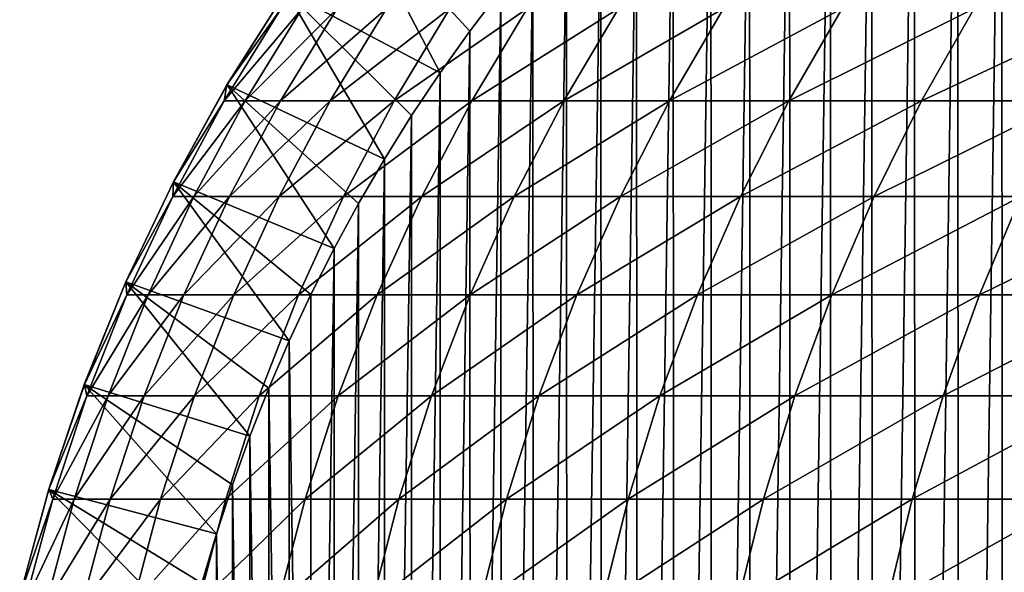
# Model space of a CAD drawing. Header units: metres. Extents: x -410 to 15, y -15 to 15.
# Tile 5 of 256: x -409.96 to -404.56, y 2.54 to 5.57. Entities that reach past the tile are written whole.
import ezdxf

# ---------------------------------------------------------------- set-up
doc = ezdxf.new("R2010")
doc.units = ezdxf.units.M
doc.layers.add('solid_508382', color=7, linetype='CONTINUOUS')

msp = doc.modelspace()

# ---------------------------------------------------------------- linework, layer by layer
at = {"layer": 'solid_508382'}
for points in [[(-404.574341, 8.096713, 95.374649), (-404.328156, 8.230948, 95.374649), (-404.561157, -8.104145, 95.374649)], [(-404.328156, 8.230948, 95.374649), (-404.313904, -8.238426, 95.374649), (-404.561157, -8.104145, 95.374649)], [(-404.816528, 7.95502, 95.374649), (-404.574341, 8.096713, 95.374649), (-404.804443, -7.962325, 95.374649)], [(-404.574341, 8.096713, 95.374649), (-404.561157, -8.104145, 95.374649), (-404.804443, -7.962325, 95.374649)], [(-405.05423, 7.80617, 95.374649), (-404.816528, 7.95502, 95.374649), (-405.043152, -7.813328, 95.374649)], [(-404.816528, 7.95502, 95.374649), (-404.804443, -7.962325, 95.374649), (-405.043152, -7.813328, 95.374649)], [(-405.287354, 7.650189, 95.374649), (-405.05423, 7.80617, 95.374649), (-405.277161, -7.657224, 95.374649)], [(-405.05423, 7.80617, 95.374649), (-405.043152, -7.813328, 95.374649), (-405.277161, -7.657224, 95.374649)], [(-405.515686, 7.487229, 95.374649), (-405.287354, 7.650189, 95.374649), (-405.506348, -7.494106, 95.374649)], [(-405.287354, 7.650189, 95.374649), (-405.277161, -7.657224, 95.374649), (-405.506348, -7.494106, 95.374649)], [(-405.738922, 7.317533, 95.374649), (-405.515686, 7.487229, 95.374649), (-405.730469, -7.324149, 95.374649)], [(-405.515686, 7.487229, 95.374649), (-405.506348, -7.494106, 95.374649), (-405.730469, -7.324149, 95.374649)], [(-405.957062, 7.141059, 95.374649), (-405.738922, 7.317533, 95.374649), (-405.949524, -7.147337, 95.374649)], [(-405.738922, 7.317533, 95.374649), (-405.730469, -7.324149, 95.374649), (-405.949524, -7.147337, 95.374649)], [(-406.169708, 6.958184, 95.374649), (-405.957062, 7.141059, 95.374649), (-406.163025, -6.964104, 95.374649)], [(-405.957062, 7.141059, 95.374649), (-405.949524, -7.147337, 95.374649), (-406.163025, -6.964104, 95.374649)], [(-406.376862, 6.768831, 95.374649), (-406.169708, 6.958184, 95.374649), (-406.371002, -6.774351, 95.374649)], [(-406.169708, 6.958184, 95.374649), (-406.163025, -6.964104, 95.374649), (-406.371002, -6.774351, 95.374649)], [(-406.578217, 6.573333, 95.374649), (-406.376862, 6.768831, 95.374649), (-406.573029, -6.578511, 95.374649)], [(-406.376862, 6.768831, 95.374649), (-406.371002, -6.774351, 95.374649), (-406.573029, -6.578511, 95.374649)], [(-406.77359, 6.371799, 95.374649), (-406.578217, 6.573333, 95.374649), (-406.76889, -6.376801, 95.374649)], [(-406.578217, 6.573333, 95.374649), (-406.573029, -6.578511, 95.374649), (-406.76889, -6.376801, 95.374649)], [(-406.962952, 6.164317, 95.374649), (-406.77359, 6.371799, 95.374649), (-406.958649, -6.169188, 95.374649)], [(-406.77359, 6.371799, 95.374649), (-406.76889, -6.376801, 95.374649), (-406.958649, -6.169188, 95.374649)], [(-408.14743, 6.219464, 96.32515), (-407.656097, 5.27879, 95.374649), (-408.501282, 5.726307, 96.32515)], [(-408.14743, 6.219464, 96.32515), (-407.322693, 5.732312, 95.374649), (-407.492737, 5.508214, 95.374649)], [(-408.14743, 6.219464, 96.32515), (-407.492737, 5.508214, 95.374649), (-407.656097, 5.27879, 95.374649)], [(-407.145966, 5.951176, 95.374649), (-406.962952, 6.164317, 95.374649), (-407.14212, -5.955812, 95.374649)], [(-406.962952, 6.164317, 95.374649), (-406.958649, -6.169188, 95.374649), (-407.14212, -5.955812, 95.374649)], [(-407.322693, 5.732312, 95.374649), (-407.145966, 5.951176, 95.374649), (-407.319336, -5.736642, 95.374649)], [(-407.145966, 5.951176, 95.374649), (-407.14212, -5.955812, 95.374649), (-407.319336, -5.736642, 95.374649)], [(-407.492737, 5.508214, 95.374649), (-407.322693, 5.732312, 95.374649), (-407.489899, -5.512059, 95.374649)], [(-407.322693, 5.732312, 95.374649), (-407.319336, -5.736642, 95.374649), (-407.489899, -5.512059, 95.374649)], [(-408.501404, 5.72613, 113.374649), (-408.825684, 5.212444, 113.374649), (-408.527557, 5.632467, 115.249573)], [(-408.825378, 5.212965, 96.32515), (-408.825684, 5.212444, 113.374649), (-408.501404, 5.72613, 113.374649)], [(-408.501282, 5.726307, 96.32515), (-408.825378, 5.212965, 96.32515), (-408.501404, 5.72613, 113.374649)], [(-408.501282, 5.726307, 96.32515), (-407.961639, 4.805609, 95.374649), (-408.825378, 5.212965, 96.32515)], [(-408.501282, 5.726307, 96.32515), (-407.656097, 5.27879, 95.374649), (-407.812469, 5.044495, 95.374649)], [(-408.501282, 5.726307, 96.32515), (-407.812469, 5.044495, 95.374649), (-407.961639, 4.805609, 95.374649)], [(-408.840332, 5.125, 115.261658), (-408.725098, 5.125, 117.222145), (-408.413055, 5.632467, 117.197502)], [(-408.527557, 5.632467, 115.249573), (-408.840332, 5.125, 115.261658), (-408.413055, 5.632467, 117.197502)], [(-408.825684, 5.212444, 113.374649), (-408.840332, 5.125, 115.261658), (-408.527557, 5.632467, 115.249573)], [(-408.725098, 5.125, 117.222145), (-408.531189, 5.125, 119.176414), (-408.220398, 5.632467, 119.139259)], [(-408.413055, 5.632467, 117.197502), (-408.725098, 5.125, 117.222145), (-408.220398, 5.632467, 119.139259)], [(-408.531189, 5.125, 119.176414), (-408.258942, 5.125, 121.121323), (-407.94989, 5.632467, 121.071716)], [(-408.220398, 5.632467, 119.139259), (-408.531189, 5.125, 119.176414), (-407.94989, 5.632467, 121.071716)], [(-408.258942, 5.125, 121.121323), (-407.908813, 5.125, 123.053726), (-407.60199, 5.632467, 122.991737)], [(-407.94989, 5.632467, 121.071716), (-408.258942, 5.125, 121.121323), (-407.60199, 5.632467, 122.991737)], [(-407.908813, 5.125, 123.053726), (-407.481293, 5.125, 124.970497), (-407.177216, 5.632467, 124.89624)], [(-407.60199, 5.632467, 122.991737), (-407.908813, 5.125, 123.053726), (-407.177216, 5.632467, 124.89624)], [(-407.481293, 5.125, 124.970497), (-406.977142, 5.125, 126.868553), (-406.6763, 5.632467, 126.782135)], [(-407.177216, 5.632467, 124.89624), (-407.481293, 5.125, 124.970497), (-406.6763, 5.632467, 126.782135)], [(-406.977142, 5.125, 126.868553), (-406.397156, 5.125, 128.744827), (-406.100006, 5.632467, 128.646393)], [(-406.6763, 5.632467, 126.782135), (-406.977142, 5.125, 126.868553), (-406.100006, 5.632467, 128.646393)], [(-406.397156, 5.125, 128.744827), (-405.742249, 5.125, 130.596283), (-405.44931, 5.632467, 130.485992)], [(-406.100006, 5.632467, 128.646393), (-406.397156, 5.125, 128.744827), (-405.44931, 5.632467, 130.485992)], [(-405.742249, 5.125, 130.596283), (-405.013489, 5.125, 132.419922), (-404.72522, 5.632467, 132.297958)], [(-405.44931, 5.632467, 130.485992), (-405.742249, 5.125, 130.596283), (-404.72522, 5.632467, 132.297958)], [(-405.013489, 5.125, 132.419922), (-404.212067, 5.125, 134.21283), (-403.928925, 5.632467, 134.079391)], [(-404.72522, 5.632467, 132.297958), (-405.013489, 5.125, 132.419922), (-403.928925, 5.632467, 134.079391)], [(-407.656097, 5.27879, 95.374649), (-407.492737, 5.508214, 95.374649), (-407.653931, -5.281909, 95.374649)], [(-407.492737, 5.508214, 95.374649), (-407.489899, -5.512059, 95.374649), (-407.653931, -5.281909, 95.374649)], [(-407.812469, 5.044495, 95.374649), (-407.656097, 5.27879, 95.374649), (-407.810944, -5.046824, 95.374649)], [(-407.656097, 5.27879, 95.374649), (-407.653931, -5.281909, 95.374649), (-407.810944, -5.046824, 95.374649)], [(-408.825684, 5.212444, 113.374649), (-409.118988, 4.680449, 113.374649), (-408.840332, 5.125, 115.261658)], [(-409.118652, 4.681087, 96.32515), (-409.118988, 4.680449, 113.374649), (-408.825684, 5.212444, 113.374649)], [(-408.825378, 5.212965, 96.32515), (-409.118652, 4.681087, 96.32515), (-408.825684, 5.212444, 113.374649)], [(-408.825378, 5.212965, 96.32515), (-408.238037, 4.314623, 95.374649), (-409.118652, 4.681087, 96.32515)], [(-408.825378, 5.212965, 96.32515), (-407.961639, 4.805609, 95.374649), (-408.103607, 4.562155, 95.374649)], [(-408.825378, 5.212965, 96.32515), (-408.103607, 4.562155, 95.374649), (-408.238037, 4.314623, 95.374649)], [(-409.123077, 4.600192, 115.272583), (-409.007172, 4.600192, 117.244423), (-408.725098, 5.125, 117.222145)], [(-408.840332, 5.125, 115.261658), (-409.123077, 4.600192, 115.272583), (-408.725098, 5.125, 117.222145)], [(-409.118988, 4.680449, 113.374649), (-409.123077, 4.600192, 115.272583), (-408.840332, 5.125, 115.261658)], [(-409.007172, 4.600192, 117.244423), (-408.812164, 4.600192, 119.210007), (-408.531189, 5.125, 119.176414)], [(-408.725098, 5.125, 117.222145), (-409.007172, 4.600192, 117.244423), (-408.531189, 5.125, 119.176414)], [(-408.812164, 4.600192, 119.210007), (-408.538361, 4.600192, 121.166176), (-408.258942, 5.125, 121.121323)], [(-408.531189, 5.125, 119.176414), (-408.812164, 4.600192, 119.210007), (-408.258942, 5.125, 121.121323)], [(-408.538361, 4.600192, 121.166176), (-408.186157, 4.600192, 123.109764), (-407.908813, 5.125, 123.053726)], [(-408.258942, 5.125, 121.121323), (-408.538361, 4.600192, 121.166176), (-407.908813, 5.125, 123.053726)], [(-408.186157, 4.600192, 123.109764), (-407.756195, 4.600192, 125.037636), (-407.481293, 5.125, 124.970497)], [(-407.908813, 5.125, 123.053726), (-408.186157, 4.600192, 123.109764), (-407.481293, 5.125, 124.970497)], [(-407.756195, 4.600192, 125.037636), (-407.249115, 4.600192, 126.946678), (-406.977142, 5.125, 126.868553)], [(-407.481293, 5.125, 124.970497), (-407.756195, 4.600192, 125.037636), (-406.977142, 5.125, 126.868553)], [(-407.249115, 4.600192, 126.946678), (-406.665771, 4.600192, 128.833817), (-406.397156, 5.125, 128.744827)], [(-406.977142, 5.125, 126.868553), (-407.249115, 4.600192, 126.946678), (-406.397156, 5.125, 128.744827)], [(-406.665771, 4.600192, 128.833817), (-406.00708, 4.600192, 130.695984), (-405.742249, 5.125, 130.596283)], [(-406.397156, 5.125, 128.744827), (-406.665771, 4.600192, 128.833817), (-405.742249, 5.125, 130.596283)], [(-406.00708, 4.600192, 130.695984), (-405.274109, 4.600192, 132.530197), (-405.013489, 5.125, 132.419922)], [(-405.742249, 5.125, 130.596283), (-406.00708, 4.600192, 130.695984), (-405.013489, 5.125, 132.419922)], [(-405.274109, 4.600192, 132.530197), (-404.468048, 4.600192, 134.333481), (-404.212067, 5.125, 134.21283)], [(-405.013489, 5.125, 132.419922), (-405.274109, 4.600192, 132.530197), (-404.212067, 5.125, 134.21283)], [(-407.961639, 4.805609, 95.374649), (-407.812469, 5.044495, 95.374649), (-407.960693, -4.807172, 95.374649)], [(-407.812469, 5.044495, 95.374649), (-407.810944, -5.046824, 95.374649), (-407.960693, -4.807172, 95.374649)], [(-408.103607, 4.562155, 95.374649), (-407.961639, 4.805609, 95.374649), (-408.103119, -4.56298, 95.374649)], [(-407.961639, 4.805609, 95.374649), (-407.960693, -4.807172, 95.374649), (-408.103119, -4.56298, 95.374649)], [(-409.118988, 4.680449, 113.374649), (-409.380249, 4.132015, 113.374649), (-409.123077, 4.600192, 115.272583)], [(-409.380096, 4.132327, 96.32515), (-409.380249, 4.132015, 113.374649), (-409.118988, 4.680449, 113.374649)], [(-409.118652, 4.681087, 96.32515), (-409.380096, 4.132327, 96.32515), (-409.118988, 4.680449, 113.374649)], [(-409.118652, 4.681087, 96.32515), (-408.484436, 3.807307, 95.374649), (-409.380096, 4.132327, 96.32515)], [(-409.118652, 4.681087, 96.32515), (-408.238037, 4.314623, 95.374649), (-408.365051, 4.062919, 95.374649)], [(-409.118652, 4.681087, 96.32515), (-408.365051, 4.062919, 95.374649), (-408.484436, 3.807307, 95.374649)], [(-409.380249, 4.132015, 113.374649), (-409.374878, 4.059818, 115.28231), (-409.123077, 4.600192, 115.272583)], [(-409.374878, 4.059818, 115.28231), (-409.258392, 4.059818, 117.264252), (-409.007172, 4.600192, 117.244423)], [(-409.123077, 4.600192, 115.272583), (-409.374878, 4.059818, 115.28231), (-409.007172, 4.600192, 117.244423)], [(-409.258392, 4.059818, 117.264252), (-409.062378, 4.059818, 119.239922), (-408.812164, 4.600192, 119.210007)], [(-409.007172, 4.600192, 117.244423), (-409.258392, 4.059818, 117.264252), (-408.812164, 4.600192, 119.210007)], [(-409.062378, 4.059818, 119.239922), (-408.78714, 4.059818, 121.206116), (-408.538361, 4.600192, 121.166176)], [(-408.812164, 4.600192, 119.210007), (-409.062378, 4.059818, 119.239922), (-408.538361, 4.600192, 121.166176)], [(-408.78714, 4.059818, 121.206116), (-408.433167, 4.059818, 123.15966), (-408.186157, 4.600192, 123.109764)], [(-408.538361, 4.600192, 121.166176), (-408.78714, 4.059818, 121.206116), (-408.186157, 4.600192, 123.109764)], [(-408.433167, 4.059818, 123.15966), (-408.000977, 4.059818, 125.09742), (-407.756195, 4.600192, 125.037636)], [(-408.186157, 4.600192, 123.109764), (-408.433167, 4.059818, 123.15966), (-407.756195, 4.600192, 125.037636)], [(-408.000977, 4.059818, 125.09742), (-407.491302, 4.059818, 127.016243), (-407.249115, 4.600192, 126.946678)], [(-407.756195, 4.600192, 125.037636), (-408.000977, 4.059818, 125.09742), (-407.249115, 4.600192, 126.946678)], [(-407.491302, 4.059818, 127.016243), (-406.904968, 4.059818, 128.913055), (-406.665771, 4.600192, 128.833817)], [(-407.249115, 4.600192, 126.946678), (-407.491302, 4.059818, 127.016243), (-406.665771, 4.600192, 128.833817)], [(-406.904968, 4.059818, 128.913055), (-406.242889, 4.059818, 130.784775), (-406.00708, 4.600192, 130.695984)], [(-406.665771, 4.600192, 128.833817), (-406.904968, 4.059818, 128.913055), (-406.00708, 4.600192, 130.695984)], [(-406.242889, 4.059818, 130.784775), (-405.506165, 4.059818, 132.628372), (-405.274109, 4.600192, 132.530197)], [(-406.00708, 4.600192, 130.695984), (-406.242889, 4.059818, 130.784775), (-405.274109, 4.600192, 132.530197)], [(-405.506165, 4.059818, 132.628372), (-404.695984, 4.059818, 134.440903), (-404.468048, 4.600192, 134.333481)], [(-405.274109, 4.600192, 132.530197), (-405.506165, 4.059818, 132.628372), (-404.468048, 4.600192, 134.333481)], [(-404.695984, 4.059818, 134.440903), (-403.813629, 4.059818, 136.219421), (-403.590179, 4.600192, 136.102921)], [(-404.468048, 4.600192, 134.333481), (-404.695984, 4.059818, 134.440903), (-403.590179, 4.600192, 136.102921)], [(-408.238037, 4.314623, 95.374649), (-408.103607, 4.562155, 95.374649), (-408.237915, -4.31491, 95.374649)], [(-408.103607, 4.562155, 95.374649), (-408.103119, -4.56298, 95.374649), (-408.237915, -4.31491, 95.374649)], [(-408.238037, 4.314623, 95.374649), (-408.237915, -4.31491, 95.374649), (-408.365112, -4.062843, 95.374649)], [(-408.365051, 4.062919, 95.374649), (-408.238037, 4.314623, 95.374649), (-408.365112, -4.062843, 95.374649)], [(-409.380096, 4.132327, 96.32515), (-409.608734, 3.568594, 96.32515), (-409.380249, 4.132015, 113.374649)], [(-409.380096, 4.132327, 96.32515), (-408.700226, 3.284441, 95.374649), (-409.608734, 3.568594, 96.32515)], [(-409.608734, 3.568594, 96.32515), (-409.608551, 3.569067, 113.374649), (-409.380249, 4.132015, 113.374649)], [(-409.380249, 4.132015, 113.374649), (-409.608551, 3.569067, 113.374649), (-409.374878, 4.059818, 115.28231)], [(-409.380096, 4.132327, 96.32515), (-408.484436, 3.807307, 95.374649), (-408.596283, 3.547566, 95.374649)], [(-409.380096, 4.132327, 96.32515), (-408.596283, 3.547566, 95.374649), (-408.700226, 3.284441, 95.374649)], [(-409.608551, 3.569067, 113.374649), (-409.594849, 3.505707, 115.29081), (-409.374878, 4.059818, 115.28231)], [(-409.594849, 3.505707, 115.29081), (-409.477844, 3.505707, 117.281586), (-409.258392, 4.059818, 117.264252)], [(-409.374878, 4.059818, 115.28231), (-409.594849, 3.505707, 115.29081), (-409.258392, 4.059818, 117.264252)], [(-409.477844, 3.505707, 117.281586), (-409.280945, 3.505707, 119.266045), (-409.062378, 4.059818, 119.239922)], [(-409.258392, 4.059818, 117.264252), (-409.477844, 3.505707, 117.281586), (-409.062378, 4.059818, 119.239922)], [(-409.280945, 3.505707, 119.266045), (-409.004486, 3.505707, 121.241005), (-408.78714, 4.059818, 121.206116)], [(-409.062378, 4.059818, 119.239922), (-409.280945, 3.505707, 119.266045), (-408.78714, 4.059818, 121.206116)], [(-409.004486, 3.505707, 121.241005), (-408.648926, 3.505707, 123.203255), (-408.433167, 4.059818, 123.15966)], [(-408.78714, 4.059818, 121.206116), (-409.004486, 3.505707, 121.241005), (-408.433167, 4.059818, 123.15966)], [(-408.648926, 3.505707, 123.203255), (-408.214844, 3.505707, 125.149643), (-408.000977, 4.059818, 125.09742)], [(-408.433167, 4.059818, 123.15966), (-408.648926, 3.505707, 123.203255), (-408.000977, 4.059818, 125.09742)], [(-408.484436, 3.807307, 95.374649), (-408.365051, 4.062919, 95.374649), (-408.365112, -4.062843, 95.374649)], [(-408.214844, 3.505707, 125.149643), (-407.702881, 3.505707, 127.077019), (-407.491302, 4.059818, 127.016243)], [(-408.000977, 4.059818, 125.09742), (-408.214844, 3.505707, 125.149643), (-407.491302, 4.059818, 127.016243)], [(-407.702881, 3.505707, 127.077019), (-407.113922, 3.505707, 128.982269), (-406.904968, 4.059818, 128.913055)], [(-407.491302, 4.059818, 127.016243), (-407.702881, 3.505707, 127.077019), (-406.904968, 4.059818, 128.913055)], [(-407.113922, 3.505707, 128.982269), (-406.448914, 3.505707, 130.862335), (-406.242889, 4.059818, 130.784775)], [(-406.904968, 4.059818, 128.913055), (-407.113922, 3.505707, 128.982269), (-406.242889, 4.059818, 130.784775)], [(-406.448914, 3.505707, 130.862335), (-405.708893, 3.505707, 132.714157), (-405.506165, 4.059818, 132.628372)], [(-406.242889, 4.059818, 130.784775), (-406.448914, 3.505707, 130.862335), (-405.506165, 4.059818, 132.628372)], [(-405.708893, 3.505707, 132.714157), (-404.895111, 3.505707, 134.53476), (-404.695984, 4.059818, 134.440903)], [(-405.506165, 4.059818, 132.628372), (-405.708893, 3.505707, 132.714157), (-404.695984, 4.059818, 134.440903)], [(-404.895111, 3.505707, 134.53476), (-404.00882, 3.505707, 136.321198), (-403.813629, 4.059818, 136.219421)], [(-404.695984, 4.059818, 134.440903), (-404.895111, 3.505707, 134.53476), (-403.813629, 4.059818, 136.219421)], [(-408.596283, 3.547566, 95.374649), (-408.484436, 3.807307, 95.374649), (-408.484589, -3.80699, 95.374649)], [(-408.484436, 3.807307, 95.374649), (-408.365112, -4.062843, 95.374649), (-408.484589, -3.80699, 95.374649)], [(-409.608734, 3.568594, 96.32515), (-409.803436, 2.992543, 96.32515), (-409.803101, 2.993582, 113.374649)], [(-409.608734, 3.568594, 96.32515), (-408.883698, 2.749745, 95.374649), (-409.803436, 2.992543, 96.32515)], [(-409.608551, 3.569067, 113.374649), (-409.803101, 2.993582, 113.374649), (-409.594849, 3.505707, 115.29081)], [(-409.608734, 3.568594, 96.32515), (-409.803101, 2.993582, 113.374649), (-409.608551, 3.569067, 113.374649)], [(-409.608734, 3.568594, 96.32515), (-408.700226, 3.284441, 95.374649), (-408.796021, 3.018502, 95.374649)], [(-409.608734, 3.568594, 96.32515), (-408.796021, 3.018502, 95.374649), (-408.883698, 2.749745, 95.374649)], [(-408.700226, 3.284441, 95.374649), (-408.596283, 3.547566, 95.374649), (-408.596436, -3.54713, 95.374649)], [(-408.596283, 3.547566, 95.374649), (-408.484589, -3.80699, 95.374649), (-408.596436, -3.54713, 95.374649)], [(-409.803101, 2.993582, 113.374649), (-409.782257, 2.939733, 115.29805), (-409.594849, 3.505707, 115.29081)], [(-409.782257, 2.939733, 115.29805), (-409.664795, 2.939733, 117.296349), (-409.477844, 3.505707, 117.281586)], [(-409.594849, 3.505707, 115.29081), (-409.782257, 2.939733, 115.29805), (-409.477844, 3.505707, 117.281586)], [(-409.664795, 2.939733, 117.296349), (-409.467163, 2.939733, 119.288307), (-409.280945, 3.505707, 119.266045)], [(-409.477844, 3.505707, 117.281586), (-409.664795, 2.939733, 117.296349), (-409.280945, 3.505707, 119.266045)], [(-409.467163, 2.939733, 119.288307), (-409.189667, 2.939733, 121.270729), (-409.004486, 3.505707, 121.241005)], [(-409.280945, 3.505707, 119.266045), (-409.467163, 2.939733, 119.288307), (-409.004486, 3.505707, 121.241005)], [(-409.189667, 2.939733, 121.270729), (-408.832764, 2.939733, 123.240395), (-408.648926, 3.505707, 123.203255)], [(-409.004486, 3.505707, 121.241005), (-409.189667, 2.939733, 121.270729), (-408.648926, 3.505707, 123.203255)], [(-408.832764, 2.939733, 123.240395), (-408.397034, 2.939733, 125.194138), (-408.214844, 3.505707, 125.149643)], [(-408.648926, 3.505707, 123.203255), (-408.832764, 2.939733, 123.240395), (-408.214844, 3.505707, 125.149643)], [(-408.397034, 2.939733, 125.194138), (-407.883148, 2.939733, 127.128799), (-407.702881, 3.505707, 127.077019)], [(-408.214844, 3.505707, 125.149643), (-408.397034, 2.939733, 125.194138), (-407.702881, 3.505707, 127.077019)], [(-407.883148, 2.939733, 127.128799), (-407.291962, 2.939733, 129.041245), (-407.113922, 3.505707, 128.982269)], [(-407.702881, 3.505707, 127.077019), (-407.883148, 2.939733, 127.128799), (-407.113922, 3.505707, 128.982269)], [(-407.291962, 2.939733, 129.041245), (-406.62442, 2.939733, 130.928406), (-406.448914, 3.505707, 130.862335)], [(-407.113922, 3.505707, 128.982269), (-407.291962, 2.939733, 129.041245), (-406.448914, 3.505707, 130.862335)], [(-406.62442, 2.939733, 130.928406), (-405.881622, 2.939733, 132.787231), (-405.708893, 3.505707, 132.714157)], [(-406.448914, 3.505707, 130.862335), (-406.62442, 2.939733, 130.928406), (-405.708893, 3.505707, 132.714157)], [(-405.881622, 2.939733, 132.787231), (-405.064758, 2.939733, 134.614716), (-404.895111, 3.505707, 134.53476)], [(-405.708893, 3.505707, 132.714157), (-405.881622, 2.939733, 132.787231), (-404.895111, 3.505707, 134.53476)], [(-405.064758, 2.939733, 134.614716), (-404.17511, 2.939733, 136.407913), (-404.00882, 3.505707, 136.321198)], [(-404.895111, 3.505707, 134.53476), (-405.064758, 2.939733, 134.614716), (-404.00882, 3.505707, 136.321198)], [(-408.796021, 3.018502, 95.374649), (-408.700226, 3.284441, 95.374649), (-408.700409, -3.283984, 95.374649)], [(-408.700226, 3.284441, 95.374649), (-408.596436, -3.54713, 95.374649), (-408.700409, -3.283984, 95.374649)], [(-409.803436, 2.992543, 96.32515), (-409.963409, 2.406878, 96.32515), (-409.963226, 2.407582, 113.374649)], [(-409.803436, 2.992543, 96.32515), (-409.033844, 2.207075, 95.374649), (-409.963409, 2.406878, 96.32515)], [(-409.803101, 2.993582, 113.374649), (-409.963226, 2.407582, 113.374649), (-409.782257, 2.939733, 115.29805)], [(-409.803436, 2.992543, 96.32515), (-409.963226, 2.407582, 113.374649), (-409.803101, 2.993582, 113.374649)], [(-409.803436, 2.992543, 96.32515), (-408.883698, 2.749745, 95.374649), (-408.962952, 2.47932, 95.374649)], [(-409.803436, 2.992543, 96.32515), (-408.962952, 2.47932, 95.374649), (-409.033844, 2.207075, 95.374649)], [(-408.883698, 2.749745, 95.374649), (-408.796021, 3.018502, 95.374649), (-408.796143, -3.018105, 95.374649)], [(-408.796021, 3.018502, 95.374649), (-408.700409, -3.283984, 95.374649), (-408.796143, -3.018105, 95.374649)], [(-409.963226, 2.407582, 113.374649), (-409.936462, 2.363813, 115.304008), (-409.782257, 2.939733, 115.29805)], [(-409.936462, 2.363813, 115.304008), (-409.818634, 2.363813, 117.308495), (-409.664795, 2.939733, 117.296349)], [(-409.782257, 2.939733, 115.29805), (-409.936462, 2.363813, 115.304008), (-409.664795, 2.939733, 117.296349)], [(-409.818634, 2.363813, 117.308495), (-409.620392, 2.363813, 119.306625), (-409.467163, 2.939733, 119.288307)], [(-409.664795, 2.939733, 117.296349), (-409.818634, 2.363813, 117.308495), (-409.467163, 2.939733, 119.288307)], [(-409.620392, 2.363813, 119.306625), (-409.342041, 2.363813, 121.295189), (-409.189667, 2.939733, 121.270729)], [(-409.467163, 2.939733, 119.288307), (-409.620392, 2.363813, 119.306625), (-409.189667, 2.939733, 121.270729)], [(-409.342041, 2.363813, 121.295189), (-408.984039, 2.363813, 123.270958), (-408.832764, 2.939733, 123.240395)], [(-409.189667, 2.939733, 121.270729), (-409.342041, 2.363813, 121.295189), (-408.832764, 2.939733, 123.240395)], [(-408.984039, 2.363813, 123.270958), (-408.546936, 2.363813, 125.230751), (-408.397034, 2.939733, 125.194138)], [(-408.832764, 2.939733, 123.240395), (-408.984039, 2.363813, 123.270958), (-408.397034, 2.939733, 125.194138)], [(-408.546936, 2.363813, 125.230751), (-408.031464, 2.363813, 127.171402), (-407.883148, 2.939733, 127.128799)], [(-408.397034, 2.939733, 125.194138), (-408.546936, 2.363813, 125.230751), (-407.883148, 2.939733, 127.128799)], [(-408.031464, 2.363813, 127.171402), (-407.438446, 2.363813, 129.089783), (-407.291962, 2.939733, 129.041245)], [(-407.883148, 2.939733, 127.128799), (-408.031464, 2.363813, 127.171402), (-407.291962, 2.939733, 129.041245)], [(-407.438446, 2.363813, 129.089783), (-406.76886, 2.363813, 130.982788), (-406.62442, 2.939733, 130.928406)], [(-407.291962, 2.939733, 129.041245), (-407.438446, 2.363813, 129.089783), (-406.62442, 2.939733, 130.928406)], [(-406.76886, 2.363813, 130.982788), (-406.023743, 2.363813, 132.847366), (-405.881622, 2.939733, 132.787231)], [(-406.62442, 2.939733, 130.928406), (-406.76886, 2.363813, 130.982788), (-405.881622, 2.939733, 132.787231)], [(-406.023743, 2.363813, 132.847366), (-405.204346, 2.363813, 134.680511), (-405.064758, 2.939733, 134.614716)], [(-405.881622, 2.939733, 132.787231), (-406.023743, 2.363813, 132.847366), (-405.064758, 2.939733, 134.614716)], [(-405.204346, 2.363813, 134.680511), (-404.311951, 2.363813, 136.479248), (-404.17511, 2.939733, 136.407913)], [(-405.064758, 2.939733, 134.614716), (-405.204346, 2.363813, 134.680511), (-404.17511, 2.939733, 136.407913)], [(-408.962952, 2.47932, 95.374649), (-408.883698, 2.749745, 95.374649), (-408.883759, -2.749485, 95.374649)], [(-408.883698, 2.749745, 95.374649), (-408.796143, -3.018105, 95.374649), (-408.883759, -2.749485, 95.374649)]]:
    msp.add_3dface(points, dxfattribs=at)

doc.saveas('drawing.dxf')
